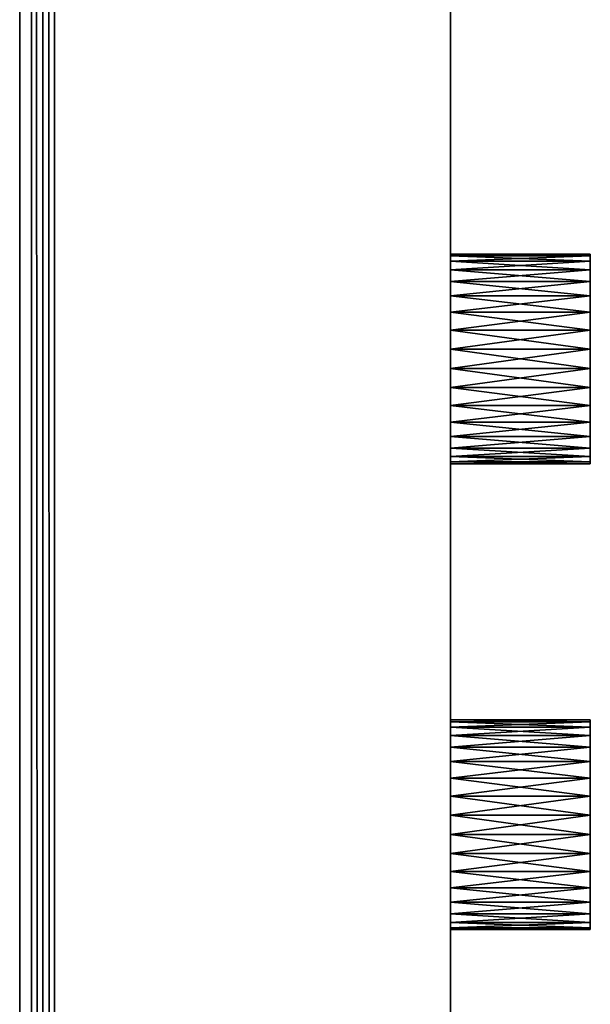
# Model space of a CAD drawing. Extents: x -300 to 306, y -600 to 600.
# Tile 18 of 33: x 282 to 306, y -38 to 5. Entities that reach past the tile are written whole.
import ezdxf

# ---------------------------------------------------------------- set-up
doc = ezdxf.new("R2010")
doc.units = 0
doc.header["$MEASUREMENT"] = 0

msp = doc.modelspace()

# ---------------------------------------------------------------- linework, layer by layer
for points in [[(282.5, -600, -30), (282, 506, -30), (282.5, 600, -30)], [(283, 599.5, 29.5), (282.5, 600, 30), (283, -599.5, 29.5)], [(283, -599.5, 29.5), (282.5, 600, 30), (282.5, -600, 30)], [(283, 599.5, -29.5), (283, -599.5, -29.5), (282.5, 600, -30)], [(282.5, 600, -30), (283, -599.5, -29.5), (282.5, -600, -30)], [(283, -600, -30), (283, -600, 30), (283, 600, -30)], [(283, 600, -30), (283, -600, 30), (283, 600, 30)], [(283, 599.5, 29.5), (283, -599.5, 29.5), (283, 599.5, -29.5)], [(283, 599.5, -29.5), (283, -599.5, 29.5), (283, -599.5, -29.5)], [(300, 591, 30), (300, -591, 30), (300, -50.415211, 5.980804)], [(300, 591, 30), (300, -50.415211, 5.980804), (300, -49.584789, 5.980804)], [(300, 591, 30), (300, -49.584789, 5.980804), (300, -30.415211, 5.980804)], [(300, 591, 30), (300, -30.415211, 5.980804), (300, -29.584789, 5.980804)], [(300, 591, 30), (300, -29.584789, 5.980804), (300, -10.41521, 5.980804)], [(300, 591, 30), (300, -10.41521, 5.980804), (300, -9.584792, 5.980804)], [(300, 591, 30), (300, -9.584792, 5.980804), (300, 9.584792, 5.980804)], [(300, -591, -30), (300, 591, -30), (300, -49.584789, -2.980804)], [(300, 591, -30), (300, 9.584792, -2.980804), (300, -9.584792, -2.980804)], [(300, 591, -30), (300, -9.584792, -2.980804), (300, -10.41521, -2.980804)], [(300, 591, -30), (300, -10.41521, -2.980804), (300, -29.584789, -2.980804)], [(300, 591, -30), (300, -29.584789, -2.980804), (300, -30.415211, -2.980804)], [(300, 591, -30), (300, -30.415211, -2.980804), (300, -49.584789, -2.980804)], [(282, -506, -30), (282, 506, -30), (282.5, -600, -30)], [(282, -506, -20), (282, 506, -20), (282, -506, -30)], [(282, -506, -30), (282, 506, -20), (282, 506, -30)], [(281.5, -505.5, -21), (281.5, -505.5, -30), (281.5, 505.5, -21)], [(281.5, 505.5, -21), (281.5, -505.5, -30), (281.5, 505.5, -30)], [(300, 9.584792, 5.980804), (300, -9.584792, 5.980804), (300, 8.768517, 5.828216)], [(300, 8.768517, -2.828215), (300, -8.768517, -2.828215), (300, 9.584792, -2.980804)], [(300, 9.584792, -2.980804), (300, -8.768517, -2.828215), (300, -9.584792, -2.980804)], [(300, 8.768517, 5.828216), (300, -9.584792, 5.980804), (300, -8.768517, 5.828216)], [(300, 8.768517, 5.828216), (300, -8.768517, 5.828216), (300, 7.994177, 5.528235)], [(300, 7.994177, -2.528235), (300, -7.994177, -2.528235), (300, 8.768517, -2.828215)], [(300, 8.768517, -2.828215), (300, -7.994177, -2.528235), (300, -8.768517, -2.828215)], [(300, 7.994177, 5.528235), (300, -8.768517, 5.828216), (300, -7.994177, 5.528235)], [(300, 7.994177, 5.528235), (300, -7.994177, 5.528235), (300, 7.288144, 5.091077)], [(300, 7.288144, -2.091078), (300, -7.288144, -2.091078), (300, 7.994177, -2.528235)], [(300, 7.994177, -2.528235), (300, -7.288144, -2.091078), (300, -7.994177, -2.528235)], [(300, 7.288144, 5.091077), (300, -7.994177, 5.528235), (300, -7.288144, 5.091077)], [(300, 7.288144, 5.091077), (300, -7.288144, 5.091077), (300, 6.67446, 4.531631)], [(300, 6.67446, -1.53163), (300, -6.67446, -1.53163), (300, 7.288144, -2.091078)], [(300, 7.288144, -2.091078), (300, -6.67446, -1.53163), (300, -7.288144, -2.091078)], [(300, 6.67446, 4.531631), (300, -7.288144, 5.091077), (300, -6.67446, 4.531631)], [(300, 6.67446, 4.531631), (300, -6.67446, 4.531631), (300, 6.174023, 3.868945)], [(300, 6.174023, -0.868945), (300, -6.174023, -0.868945), (300, 6.67446, -1.53163)], [(300, 6.67446, -1.53163), (300, -6.174023, -0.868945), (300, -6.67446, -1.53163)], [(300, 6.174023, 3.868945), (300, -6.67446, 4.531631), (300, -6.174023, 3.868945)], [(300, 6.174023, 3.868945), (300, -6.174023, 3.868945), (300, 5.803875, 3.125587)], [(300, 5.803875, -0.125587), (300, -5.803875, -0.125587), (300, 6.174023, -0.868945)], [(300, 6.174023, -0.868945), (300, -5.803875, -0.125587), (300, -6.174023, -0.868945)], [(300, 5.803875, 3.125587), (300, -6.174023, 3.868945), (300, -5.803875, 3.125587)], [(300, 5.803875, 3.125587), (300, -5.803875, 3.125587), (300, 5.576621, 2.326873)], [(300, 5.576621, 0.673127), (300, -5.576621, 0.673127), (300, 5.803875, -0.125587)], [(300, 5.803875, -0.125587), (300, -5.576621, 0.673127), (300, -5.803875, -0.125587)], [(300, 5.576621, 2.326873), (300, -5.803875, 3.125587), (300, -5.576621, 2.326873)], [(300, 5.576621, 2.326873), (300, -5.576621, 2.326873), (300, 5.5, 1.5)], [(300, 5.5, 1.5), (300, -5.5, 1.5), (300, 5.576621, 0.673127)], [(300, 5.576621, 0.673127), (300, -5.5, 1.5), (300, -5.576621, 0.673127)], [(300, 5.5, 1.5), (300, -5.576621, 2.326873), (300, -5.5, 1.5)], [(300, -5.5, 1.5), (306, -5.5, 1.5), (300, -5.576621, 0.673127)], [(300, -5.576621, 0.673127), (306, -5.5, 1.5), (306, -5.576621, 0.673127)], [(300, -5.576621, 2.326873), (306, -5.576621, 2.326873), (300, -5.5, 1.5)], [(300, -5.5, 1.5), (306, -5.576621, 2.326873), (306, -5.5, 1.5)], [(300, -5.576621, 0.673127), (306, -5.576621, 0.673127), (300, -5.803875, -0.125587)], [(300, -5.803875, -0.125587), (306, -5.576621, 0.673127), (306, -5.803875, -0.125587)], [(300, -5.803875, 3.125587), (306, -5.803875, 3.125587), (300, -5.576621, 2.326873)], [(300, -5.576621, 2.326873), (306, -5.803875, 3.125587), (306, -5.576621, 2.326873)], [(300, -5.803875, -0.125587), (306, -5.803875, -0.125587), (300, -6.174023, -0.868945)], [(300, -6.174023, -0.868945), (306, -5.803875, -0.125587), (306, -6.174023, -0.868945)], [(300, -6.174023, 3.868945), (306, -6.174023, 3.868945), (300, -5.803875, 3.125587)], [(300, -5.803875, 3.125587), (306, -6.174023, 3.868945), (306, -5.803875, 3.125587)], [(306, -5.576621, 2.326873), (306, -14.42338, 2.326873), (306, -5.5, 1.5)], [(306, -5.5, 1.5), (306, -14.42338, 2.326873), (306, -14.5, 1.5)], [(306, -5.5, 1.5), (306, -14.5, 1.5), (306, -5.576621, 0.673127)], [(306, -5.803875, 3.125587), (306, -14.19613, 3.125587), (306, -5.576621, 2.326873)], [(306, -5.576621, 2.326873), (306, -14.19613, 3.125587), (306, -14.42338, 2.326873)], [(306, -5.576621, 0.673127), (306, -14.5, 1.5), (306, -14.42338, 0.673127)], [(306, -5.576621, 0.673127), (306, -14.42338, 0.673127), (306, -5.803875, -0.125587)], [(306, -6.174023, 3.868945), (306, -13.82598, 3.868945), (306, -5.803875, 3.125587)], [(306, -5.803875, 3.125587), (306, -13.82598, 3.868945), (306, -14.19613, 3.125587)], [(306, -5.803875, -0.125587), (306, -14.42338, 0.673127), (306, -14.19613, -0.125587)], [(306, -5.803875, -0.125587), (306, -14.19613, -0.125587), (306, -6.174023, -0.868945)], [(300, -6.174023, -0.868945), (306, -6.174023, -0.868945), (300, -6.67446, -1.53163)], [(300, -6.67446, -1.53163), (306, -6.174023, -0.868945), (306, -6.67446, -1.53163)], [(300, -6.67446, 4.531631), (306, -6.67446, 4.531631), (300, -6.174023, 3.868945)], [(300, -6.174023, 3.868945), (306, -6.67446, 4.531631), (306, -6.174023, 3.868945)], [(306, -6.67446, 4.531631), (306, -13.32554, 4.531631), (306, -6.174023, 3.868945)], [(306, -6.174023, 3.868945), (306, -13.32554, 4.531631), (306, -13.82598, 3.868945)], [(306, -6.174023, -0.868945), (306, -14.19613, -0.125587), (306, -13.82598, -0.868945)], [(306, -6.174023, -0.868945), (306, -13.82598, -0.868945), (306, -6.67446, -1.53163)], [(300, -6.67446, -1.53163), (306, -6.67446, -1.53163), (300, -7.288144, -2.091078)], [(300, -7.288144, -2.091078), (306, -6.67446, -1.53163), (306, -7.288144, -2.091078)], [(300, -7.288144, 5.091077), (306, -7.288144, 5.091077), (300, -6.67446, 4.531631)], [(300, -6.67446, 4.531631), (306, -7.288144, 5.091077), (306, -6.67446, 4.531631)], [(306, -7.288144, 5.091077), (306, -12.71186, 5.091077), (306, -6.67446, 4.531631)], [(306, -6.67446, 4.531631), (306, -12.71186, 5.091077), (306, -13.32554, 4.531631)], [(306, -6.67446, -1.53163), (306, -13.82598, -0.868945), (306, -13.32554, -1.53163)], [(306, -6.67446, -1.53163), (306, -13.32554, -1.53163), (306, -7.288144, -2.091078)], [(300, -7.288144, -2.091078), (306, -7.288144, -2.091078), (300, -7.994177, -2.528235)], [(300, -7.994177, -2.528235), (306, -7.288144, -2.091078), (306, -7.994177, -2.528235)], [(300, -7.994177, 5.528235), (306, -7.994177, 5.528235), (300, -7.288144, 5.091077)], [(300, -7.288144, 5.091077), (306, -7.994177, 5.528235), (306, -7.288144, 5.091077)], [(306, -7.994177, 5.528235), (306, -12.00582, 5.528235), (306, -7.288144, 5.091077)], [(306, -7.288144, 5.091077), (306, -12.00582, 5.528235), (306, -12.71186, 5.091077)], [(306, -7.288144, -2.091078), (306, -13.32554, -1.53163), (306, -12.71186, -2.091078)], [(306, -7.288144, -2.091078), (306, -12.71186, -2.091078), (306, -7.994177, -2.528235)], [(300, -7.994177, -2.528235), (306, -7.994177, -2.528235), (300, -8.768517, -2.828215)], [(300, -8.768517, -2.828215), (306, -7.994177, -2.528235), (306, -8.768517, -2.828215)], [(300, -8.768517, 5.828216), (306, -8.768517, 5.828216), (300, -7.994177, 5.528235)], [(300, -7.994177, 5.528235), (306, -8.768517, 5.828216), (306, -7.994177, 5.528235)], [(306, -8.768517, 5.828216), (306, -11.23148, 5.828216), (306, -7.994177, 5.528235)], [(306, -7.994177, 5.528235), (306, -11.23148, 5.828216), (306, -12.00582, 5.528235)], [(306, -7.994177, -2.528235), (306, -12.71186, -2.091078), (306, -12.00582, -2.528235)], [(306, -7.994177, -2.528235), (306, -12.00582, -2.528235), (306, -8.768517, -2.828215)], [(300, -8.768517, -2.828215), (306, -8.768517, -2.828215), (300, -9.584792, -2.980804)], [(300, -9.584792, -2.980804), (306, -8.768517, -2.828215), (306, -9.584792, -2.980804)], [(300, -9.584792, 5.980804), (306, -9.584792, 5.980804), (300, -8.768517, 5.828216)], [(300, -8.768517, 5.828216), (306, -9.584792, 5.980804), (306, -8.768517, 5.828216)], [(306, -9.584792, 5.980804), (306, -10.41521, 5.980804), (306, -8.768517, 5.828216)], [(306, -8.768517, 5.828216), (306, -10.41521, 5.980804), (306, -11.23148, 5.828216)], [(306, -8.768517, -2.828215), (306, -12.00582, -2.528235), (306, -11.23148, -2.828215)], [(306, -8.768517, -2.828215), (306, -11.23148, -2.828215), (306, -9.584792, -2.980804)], [(300, -9.584792, -2.980804), (306, -9.584792, -2.980804), (300, -10.41521, -2.980804)], [(300, -10.41521, -2.980804), (306, -9.584792, -2.980804), (306, -10.41521, -2.980804)], [(300, -10.41521, 5.980804), (306, -10.41521, 5.980804), (300, -9.584792, 5.980804)], [(300, -9.584792, 5.980804), (306, -10.41521, 5.980804), (306, -9.584792, 5.980804)], [(306, -9.584792, -2.980804), (306, -11.23148, -2.828215), (306, -10.41521, -2.980804)], [(300, -10.41521, 5.980804), (300, -29.584789, 5.980804), (300, -11.23148, 5.828216)], [(300, -11.23148, -2.828215), (300, -28.76852, -2.828215), (300, -10.41521, -2.980804)], [(300, -10.41521, -2.980804), (300, -28.76852, -2.828215), (300, -29.584789, -2.980804)], [(300, -10.41521, -2.980804), (306, -10.41521, -2.980804), (300, -11.23148, -2.828215)], [(300, -11.23148, -2.828215), (306, -10.41521, -2.980804), (306, -11.23148, -2.828215)], [(300, -11.23148, 5.828216), (306, -11.23148, 5.828216), (300, -10.41521, 5.980804)], [(300, -10.41521, 5.980804), (306, -11.23148, 5.828216), (306, -10.41521, 5.980804)], [(300, -11.23148, 5.828216), (300, -29.584789, 5.980804), (300, -28.76852, 5.828216)], [(300, -11.23148, 5.828216), (300, -28.76852, 5.828216), (300, -12.00582, 5.528235)], [(300, -12.00582, -2.528235), (300, -27.994181, -2.528235), (300, -11.23148, -2.828215)], [(300, -11.23148, -2.828215), (300, -27.994181, -2.528235), (300, -28.76852, -2.828215)], [(300, -11.23148, -2.828215), (306, -11.23148, -2.828215), (300, -12.00582, -2.528235)], [(300, -12.00582, -2.528235), (306, -11.23148, -2.828215), (306, -12.00582, -2.528235)], [(300, -12.00582, 5.528235), (306, -12.00582, 5.528235), (300, -11.23148, 5.828216)], [(300, -11.23148, 5.828216), (306, -12.00582, 5.528235), (306, -11.23148, 5.828216)], [(300, -12.00582, 5.528235), (300, -28.76852, 5.828216), (300, -27.994181, 5.528235)], [(300, -12.00582, 5.528235), (300, -27.994181, 5.528235), (300, -12.71186, 5.091077)], [(300, -12.71186, -2.091078), (300, -27.288151, -2.091078), (300, -12.00582, -2.528235)], [(300, -12.00582, -2.528235), (300, -27.288151, -2.091078), (300, -27.994181, -2.528235)], [(300, -12.00582, -2.528235), (306, -12.00582, -2.528235), (300, -12.71186, -2.091078)], [(300, -12.71186, -2.091078), (306, -12.00582, -2.528235), (306, -12.71186, -2.091078)], [(300, -12.71186, 5.091077), (306, -12.71186, 5.091077), (300, -12.00582, 5.528235)], [(300, -12.00582, 5.528235), (306, -12.71186, 5.091077), (306, -12.00582, 5.528235)], [(300, -12.71186, 5.091077), (300, -27.994181, 5.528235), (300, -27.288151, 5.091077)], [(300, -12.71186, 5.091077), (300, -27.288151, 5.091077), (300, -13.32554, 4.531631)], [(300, -13.32554, -1.53163), (300, -26.674459, -1.53163), (300, -12.71186, -2.091078)], [(300, -12.71186, -2.091078), (300, -26.674459, -1.53163), (300, -27.288151, -2.091078)], [(300, -12.71186, -2.091078), (306, -12.71186, -2.091078), (300, -13.32554, -1.53163)], [(300, -13.32554, -1.53163), (306, -12.71186, -2.091078), (306, -13.32554, -1.53163)], [(300, -13.32554, 4.531631), (306, -13.32554, 4.531631), (300, -12.71186, 5.091077)], [(300, -12.71186, 5.091077), (306, -13.32554, 4.531631), (306, -12.71186, 5.091077)], [(300, -13.32554, 4.531631), (300, -27.288151, 5.091077), (300, -26.674459, 4.531631)], [(300, -13.32554, 4.531631), (300, -26.674459, 4.531631), (300, -13.82598, 3.868945)], [(300, -13.82598, -0.868945), (300, -26.174021, -0.868945), (300, -13.32554, -1.53163)], [(300, -13.32554, -1.53163), (300, -26.174021, -0.868945), (300, -26.674459, -1.53163)], [(300, -13.32554, -1.53163), (306, -13.32554, -1.53163), (300, -13.82598, -0.868945)], [(300, -13.82598, -0.868945), (306, -13.32554, -1.53163), (306, -13.82598, -0.868945)], [(300, -13.82598, 3.868945), (306, -13.82598, 3.868945), (300, -13.32554, 4.531631)], [(300, -13.32554, 4.531631), (306, -13.82598, 3.868945), (306, -13.32554, 4.531631)], [(300, -13.82598, 3.868945), (300, -26.674459, 4.531631), (300, -26.174021, 3.868945)], [(300, -13.82598, 3.868945), (300, -26.174021, 3.868945), (300, -14.19613, 3.125587)], [(300, -14.19613, -0.125587), (300, -25.803869, -0.125587), (300, -13.82598, -0.868945)], [(300, -13.82598, -0.868945), (300, -25.803869, -0.125587), (300, -26.174021, -0.868945)], [(300, -13.82598, -0.868945), (306, -13.82598, -0.868945), (300, -14.19613, -0.125587)], [(300, -14.19613, -0.125587), (306, -13.82598, -0.868945), (306, -14.19613, -0.125587)], [(300, -14.19613, 3.125587), (306, -14.19613, 3.125587), (300, -13.82598, 3.868945)], [(300, -13.82598, 3.868945), (306, -14.19613, 3.125587), (306, -13.82598, 3.868945)], [(300, -14.19613, 3.125587), (300, -26.174021, 3.868945), (300, -25.803869, 3.125587)], [(300, -14.19613, 3.125587), (300, -25.803869, 3.125587), (300, -14.42338, 2.326873)], [(300, -14.42338, 0.673127), (300, -25.57662, 0.673127), (300, -14.19613, -0.125587)], [(300, -14.19613, -0.125587), (300, -25.57662, 0.673127), (300, -25.803869, -0.125587)], [(300, -14.19613, -0.125587), (306, -14.19613, -0.125587), (300, -14.42338, 0.673127)], [(300, -14.42338, 0.673127), (306, -14.19613, -0.125587), (306, -14.42338, 0.673127)], [(300, -14.42338, 2.326873), (306, -14.42338, 2.326873), (300, -14.19613, 3.125587)], [(300, -14.19613, 3.125587), (306, -14.42338, 2.326873), (306, -14.19613, 3.125587)], [(300, -14.42338, 2.326873), (300, -25.803869, 3.125587), (300, -25.57662, 2.326873)], [(300, -14.42338, 2.326873), (300, -25.57662, 2.326873), (300, -14.5, 1.5)], [(300, -14.5, 1.5), (300, -25.5, 1.5), (300, -14.42338, 0.673127)], [(300, -14.42338, 0.673127), (300, -25.5, 1.5), (300, -25.57662, 0.673127)], [(300, -14.42338, 0.673127), (306, -14.42338, 0.673127), (300, -14.5, 1.5)], [(300, -14.5, 1.5), (306, -14.42338, 0.673127), (306, -14.5, 1.5)], [(300, -14.5, 1.5), (306, -14.5, 1.5), (300, -14.42338, 2.326873)], [(300, -14.42338, 2.326873), (306, -14.5, 1.5), (306, -14.42338, 2.326873)], [(300, -14.5, 1.5), (300, -25.57662, 2.326873), (300, -25.5, 1.5)], [(300, -25.5, 1.5), (306, -25.5, 1.5), (300, -25.57662, 0.673127)], [(300, -25.57662, 0.673127), (306, -25.5, 1.5), (306, -25.57662, 0.673127)], [(300, -25.57662, 2.326873), (306, -25.57662, 2.326873), (300, -25.5, 1.5)], [(300, -25.5, 1.5), (306, -25.57662, 2.326873), (306, -25.5, 1.5)], [(300, -25.57662, 0.673127), (306, -25.57662, 0.673127), (300, -25.803869, -0.125587)], [(300, -25.803869, -0.125587), (306, -25.57662, 0.673127), (306, -25.803869, -0.125587)], [(300, -25.803869, 3.125587), (306, -25.803869, 3.125587), (300, -25.57662, 2.326873)], [(300, -25.57662, 2.326873), (306, -25.803869, 3.125587), (306, -25.57662, 2.326873)], [(306, -25.57662, 2.326873), (306, -34.423382, 2.326873), (306, -25.5, 1.5)], [(306, -25.5, 1.5), (306, -34.423382, 2.326873), (306, -34.5, 1.5)], [(306, -25.5, 1.5), (306, -34.5, 1.5), (306, -25.57662, 0.673127)], [(306, -25.803869, 3.125587), (306, -34.196129, 3.125587), (306, -25.57662, 2.326873)], [(306, -25.57662, 2.326873), (306, -34.196129, 3.125587), (306, -34.423382, 2.326873)], [(306, -25.57662, 0.673127), (306, -34.5, 1.5), (306, -34.423382, 0.673127)], [(306, -25.57662, 0.673127), (306, -34.423382, 0.673127), (306, -25.803869, -0.125587)], [(300, -25.803869, -0.125587), (306, -25.803869, -0.125587), (300, -26.174021, -0.868945)], [(300, -26.174021, -0.868945), (306, -25.803869, -0.125587), (306, -26.174021, -0.868945)], [(300, -26.174021, 3.868945), (306, -26.174021, 3.868945), (300, -25.803869, 3.125587)], [(300, -25.803869, 3.125587), (306, -26.174021, 3.868945), (306, -25.803869, 3.125587)], [(300, -26.174021, -0.868945), (306, -26.174021, -0.868945), (300, -26.674459, -1.53163)], [(300, -26.674459, -1.53163), (306, -26.174021, -0.868945), (306, -26.674459, -1.53163)], [(300, -26.674459, 4.531631), (306, -26.674459, 4.531631), (300, -26.174021, 3.868945)], [(300, -26.174021, 3.868945), (306, -26.674459, 4.531631), (306, -26.174021, 3.868945)], [(306, -26.174021, 3.868945), (306, -33.825981, 3.868945), (306, -25.803869, 3.125587)], [(306, -25.803869, 3.125587), (306, -33.825981, 3.868945), (306, -34.196129, 3.125587)], [(306, -25.803869, -0.125587), (306, -34.423382, 0.673127), (306, -34.196129, -0.125587)], [(306, -25.803869, -0.125587), (306, -34.196129, -0.125587), (306, -26.174021, -0.868945)], [(306, -26.674459, 4.531631), (306, -33.325539, 4.531631), (306, -26.174021, 3.868945)], [(306, -26.174021, 3.868945), (306, -33.325539, 4.531631), (306, -33.825981, 3.868945)], [(306, -26.174021, -0.868945), (306, -34.196129, -0.125587), (306, -33.825981, -0.868945)], [(306, -26.174021, -0.868945), (306, -33.825981, -0.868945), (306, -26.674459, -1.53163)], [(300, -26.674459, -1.53163), (306, -26.674459, -1.53163), (300, -27.288151, -2.091078)], [(300, -27.288151, -2.091078), (306, -26.674459, -1.53163), (306, -27.288151, -2.091078)], [(300, -27.288151, 5.091077), (306, -27.288151, 5.091077), (300, -26.674459, 4.531631)], [(300, -26.674459, 4.531631), (306, -27.288151, 5.091077), (306, -26.674459, 4.531631)], [(306, -27.288151, 5.091077), (306, -32.711861, 5.091077), (306, -26.674459, 4.531631)], [(306, -26.674459, 4.531631), (306, -32.711861, 5.091077), (306, -33.325539, 4.531631)], [(306, -26.674459, -1.53163), (306, -33.825981, -0.868945), (306, -33.325539, -1.53163)], [(306, -26.674459, -1.53163), (306, -33.325539, -1.53163), (306, -27.288151, -2.091078)], [(300, -27.288151, -2.091078), (306, -27.288151, -2.091078), (300, -27.994181, -2.528235)], [(300, -27.994181, -2.528235), (306, -27.288151, -2.091078), (306, -27.994181, -2.528235)], [(300, -27.994181, 5.528235), (306, -27.994181, 5.528235), (300, -27.288151, 5.091077)], [(300, -27.288151, 5.091077), (306, -27.994181, 5.528235), (306, -27.288151, 5.091077)], [(306, -27.994181, 5.528235), (306, -32.005821, 5.528235), (306, -27.288151, 5.091077)], [(306, -27.288151, 5.091077), (306, -32.005821, 5.528235), (306, -32.711861, 5.091077)], [(306, -27.288151, -2.091078), (306, -33.325539, -1.53163), (306, -32.711861, -2.091078)], [(306, -27.288151, -2.091078), (306, -32.711861, -2.091078), (306, -27.994181, -2.528235)], [(300, -27.994181, -2.528235), (306, -27.994181, -2.528235), (300, -28.76852, -2.828215)], [(300, -28.76852, -2.828215), (306, -27.994181, -2.528235), (306, -28.76852, -2.828215)], [(300, -28.76852, 5.828216), (306, -28.76852, 5.828216), (300, -27.994181, 5.528235)], [(300, -27.994181, 5.528235), (306, -28.76852, 5.828216), (306, -27.994181, 5.528235)], [(306, -28.76852, 5.828216), (306, -31.23148, 5.828216), (306, -27.994181, 5.528235)], [(306, -27.994181, 5.528235), (306, -31.23148, 5.828216), (306, -32.005821, 5.528235)], [(306, -27.994181, -2.528235), (306, -32.711861, -2.091078), (306, -32.005821, -2.528235)], [(306, -27.994181, -2.528235), (306, -32.005821, -2.528235), (306, -28.76852, -2.828215)], [(300, -28.76852, -2.828215), (306, -28.76852, -2.828215), (300, -29.584789, -2.980804)], [(300, -29.584789, -2.980804), (306, -28.76852, -2.828215), (306, -29.584789, -2.980804)], [(300, -29.584789, 5.980804), (306, -29.584789, 5.980804), (300, -28.76852, 5.828216)], [(300, -28.76852, 5.828216), (306, -29.584789, 5.980804), (306, -28.76852, 5.828216)], [(306, -29.584789, 5.980804), (306, -30.415211, 5.980804), (306, -28.76852, 5.828216)], [(306, -28.76852, 5.828216), (306, -30.415211, 5.980804), (306, -31.23148, 5.828216)], [(306, -28.76852, -2.828215), (306, -32.005821, -2.528235), (306, -31.23148, -2.828215)], [(306, -28.76852, -2.828215), (306, -31.23148, -2.828215), (306, -29.584789, -2.980804)], [(300, -29.584789, -2.980804), (306, -29.584789, -2.980804), (300, -30.415211, -2.980804)], [(300, -30.415211, -2.980804), (306, -29.584789, -2.980804), (306, -30.415211, -2.980804)], [(300, -30.415211, 5.980804), (306, -30.415211, 5.980804), (300, -29.584789, 5.980804)], [(300, -29.584789, 5.980804), (306, -30.415211, 5.980804), (306, -29.584789, 5.980804)], [(306, -29.584789, -2.980804), (306, -31.23148, -2.828215), (306, -30.415211, -2.980804)], [(300, -30.415211, 5.980804), (300, -49.584789, 5.980804), (300, -31.23148, 5.828216)], [(300, -31.23148, -2.828215), (300, -48.76852, -2.828215), (300, -30.415211, -2.980804)], [(300, -30.415211, -2.980804), (300, -48.76852, -2.828215), (300, -49.584789, -2.980804)], [(300, -30.415211, -2.980804), (306, -30.415211, -2.980804), (300, -31.23148, -2.828215)], [(300, -31.23148, -2.828215), (306, -30.415211, -2.980804), (306, -31.23148, -2.828215)], [(300, -31.23148, 5.828216), (306, -31.23148, 5.828216), (300, -30.415211, 5.980804)], [(300, -30.415211, 5.980804), (306, -31.23148, 5.828216), (306, -30.415211, 5.980804)], [(300, -31.23148, 5.828216), (300, -49.584789, 5.980804), (300, -48.76852, 5.828216)], [(300, -31.23148, 5.828216), (300, -48.76852, 5.828216), (300, -32.005821, 5.528235)], [(300, -32.005821, -2.528235), (300, -47.994179, -2.528235), (300, -31.23148, -2.828215)], [(300, -31.23148, -2.828215), (300, -47.994179, -2.528235), (300, -48.76852, -2.828215)], [(300, -31.23148, -2.828215), (306, -31.23148, -2.828215), (300, -32.005821, -2.528235)], [(300, -32.005821, -2.528235), (306, -31.23148, -2.828215), (306, -32.005821, -2.528235)], [(300, -32.005821, 5.528235), (306, -32.005821, 5.528235), (300, -31.23148, 5.828216)], [(300, -31.23148, 5.828216), (306, -32.005821, 5.528235), (306, -31.23148, 5.828216)], [(300, -32.005821, 5.528235), (300, -48.76852, 5.828216), (300, -47.994179, 5.528235)], [(300, -32.005821, 5.528235), (300, -47.994179, 5.528235), (300, -32.711861, 5.091077)], [(300, -32.711861, -2.091078), (300, -47.288139, -2.091078), (300, -32.005821, -2.528235)], [(300, -32.005821, -2.528235), (300, -47.288139, -2.091078), (300, -47.994179, -2.528235)], [(300, -32.005821, -2.528235), (306, -32.005821, -2.528235), (300, -32.711861, -2.091078)], [(300, -32.711861, -2.091078), (306, -32.005821, -2.528235), (306, -32.711861, -2.091078)], [(300, -32.711861, 5.091077), (306, -32.711861, 5.091077), (300, -32.005821, 5.528235)], [(300, -32.005821, 5.528235), (306, -32.711861, 5.091077), (306, -32.005821, 5.528235)], [(300, -32.711861, 5.091077), (300, -47.994179, 5.528235), (300, -47.288139, 5.091077)], [(300, -32.711861, 5.091077), (300, -47.288139, 5.091077), (300, -33.325539, 4.531631)], [(300, -33.325539, -1.53163), (300, -46.674461, -1.53163), (300, -32.711861, -2.091078)], [(300, -32.711861, -2.091078), (300, -46.674461, -1.53163), (300, -47.288139, -2.091078)], [(300, -32.711861, -2.091078), (306, -32.711861, -2.091078), (300, -33.325539, -1.53163)], [(300, -33.325539, -1.53163), (306, -32.711861, -2.091078), (306, -33.325539, -1.53163)], [(300, -33.325539, 4.531631), (306, -33.325539, 4.531631), (300, -32.711861, 5.091077)], [(300, -32.711861, 5.091077), (306, -33.325539, 4.531631), (306, -32.711861, 5.091077)], [(300, -33.325539, 4.531631), (300, -47.288139, 5.091077), (300, -46.674461, 4.531631)], [(300, -33.325539, 4.531631), (300, -46.674461, 4.531631), (300, -33.825981, 3.868945)], [(300, -33.825981, -0.868945), (300, -46.174019, -0.868945), (300, -33.325539, -1.53163)], [(300, -33.325539, -1.53163), (300, -46.174019, -0.868945), (300, -46.674461, -1.53163)], [(300, -33.325539, -1.53163), (306, -33.325539, -1.53163), (300, -33.825981, -0.868945)], [(300, -33.825981, -0.868945), (306, -33.325539, -1.53163), (306, -33.825981, -0.868945)], [(300, -33.825981, 3.868945), (306, -33.825981, 3.868945), (300, -33.325539, 4.531631)], [(300, -33.325539, 4.531631), (306, -33.825981, 3.868945), (306, -33.325539, 4.531631)], [(300, -33.825981, 3.868945), (300, -46.674461, 4.531631), (300, -46.174019, 3.868945)], [(300, -33.825981, 3.868945), (300, -46.174019, 3.868945), (300, -34.196129, 3.125587)], [(300, -34.196129, -0.125587), (300, -45.803871, -0.125587), (300, -33.825981, -0.868945)], [(300, -33.825981, -0.868945), (300, -45.803871, -0.125587), (300, -46.174019, -0.868945)], [(300, -33.825981, -0.868945), (306, -33.825981, -0.868945), (300, -34.196129, -0.125587)], [(300, -34.196129, -0.125587), (306, -33.825981, -0.868945), (306, -34.196129, -0.125587)], [(300, -34.196129, 3.125587), (306, -34.196129, 3.125587), (300, -33.825981, 3.868945)], [(300, -33.825981, 3.868945), (306, -34.196129, 3.125587), (306, -33.825981, 3.868945)], [(300, -34.196129, 3.125587), (300, -46.174019, 3.868945), (300, -45.803871, 3.125587)], [(300, -34.196129, 3.125587), (300, -45.803871, 3.125587), (300, -34.423382, 2.326873)], [(300, -34.423382, 0.673127), (300, -45.576618, 0.673127), (300, -34.196129, -0.125587)], [(300, -34.196129, -0.125587), (300, -45.576618, 0.673127), (300, -45.803871, -0.125587)], [(300, -34.196129, -0.125587), (306, -34.196129, -0.125587), (300, -34.423382, 0.673127)], [(300, -34.423382, 0.673127), (306, -34.196129, -0.125587), (306, -34.423382, 0.673127)], [(300, -34.423382, 2.326873), (306, -34.423382, 2.326873), (300, -34.196129, 3.125587)], [(300, -34.196129, 3.125587), (306, -34.423382, 2.326873), (306, -34.196129, 3.125587)], [(300, -34.423382, 2.326873), (300, -45.803871, 3.125587), (300, -45.576618, 2.326873)], [(300, -34.423382, 2.326873), (300, -45.576618, 2.326873), (300, -34.5, 1.5)], [(300, -34.5, 1.5), (300, -45.5, 1.5), (300, -34.423382, 0.673127)], [(300, -34.423382, 0.673127), (300, -45.5, 1.5), (300, -45.576618, 0.673127)], [(300, -34.423382, 0.673127), (306, -34.423382, 0.673127), (300, -34.5, 1.5)], [(300, -34.5, 1.5), (306, -34.423382, 0.673127), (306, -34.5, 1.5)], [(300, -34.5, 1.5), (306, -34.5, 1.5), (300, -34.423382, 2.326873)], [(300, -34.423382, 2.326873), (306, -34.5, 1.5), (306, -34.423382, 2.326873)], [(300, -34.5, 1.5), (300, -45.576618, 2.326873), (300, -45.5, 1.5)]]:
    msp.add_3dface(points)

doc.saveas('drawing.dxf')
